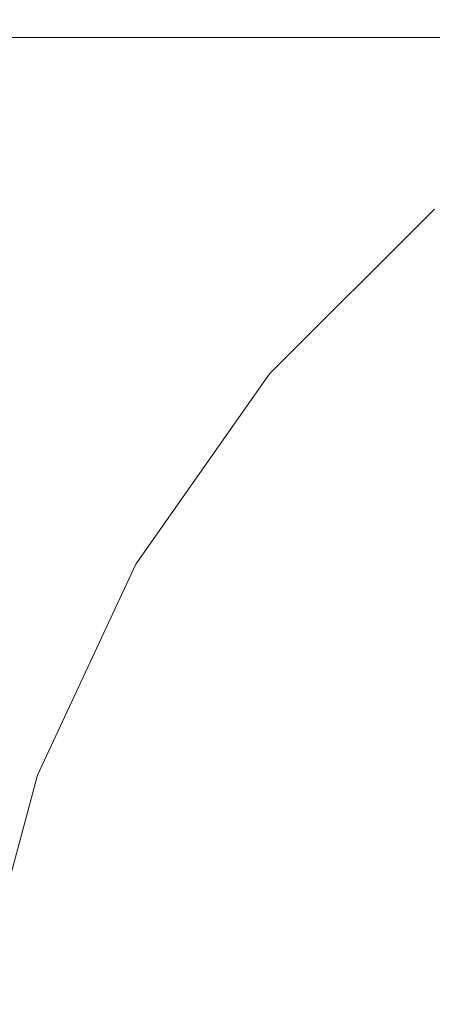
# Model space of a CAD drawing. Header units: millimetres. Extents: x -30280 to 309309, y -17460 to 4378.
# Tile 227 of 256: x 119978 to 119989, y -11008 to -10983. Entities that reach past the tile are written whole.
import ezdxf

# ---------------------------------------------------------------- set-up
doc = ezdxf.new("R2010")
doc.units = ezdxf.units.MM
doc.header["$MEASUREMENT"] = 0
doc.linetypes.add('Wipeout_Contour', pattern=[1000, 0, -1000])
doc.layers.add('P1_PLANTA PRIMERA_3_Nuevo_08_E_Envans secs', color=7, linetype='Continuous')
doc.layers.add('P1_PLANTA PRIMERA_3_Nuevo_09_EI_Mobiliari general', color=7, linetype='Continuous')
doc.layers.add('P1_PLANTA PRIMERA_3_Nuevo_09_EI_Mobiliari general_Pluma_Nº__1', color=7, linetype='Continuous', lineweight=5)

msp = doc.modelspace()

# ---------------------------------------------------------------- wipeouts: each hides what was drawn before it
at = {"color": 254, "linetype": 'Wipeout_Contour', "lineweight": 0, "ltscale": 744380.35708}
msp.add_wipeout([(125602.392, -8989.05), (119928.08, -8989.05), (119928.08, -9336.05), (125456.836, -9336.05), (125456.836, -11434.05), (125602.392, -11434.05)], dxfattribs=at).dxf.layer = 'P1_PLANTA PRIMERA_3_Nuevo_08_E_Envans secs'

# ---------------------------------------------------------------- next in the draw order: wipeouts: each hides what was drawn before it
at = {"color": 254, "linetype": 'Wipeout_Contour', "lineweight": 0, "ltscale": 13224043.01546531}
msp.add_wipeout([(124316.836, -9376.05), (119928.079, -9376.05), (119928.079, -11281.741), (119970.612, -11044.193), (119971.249, -11041.854), (119975.179, -11019.562), (119953.583, -11019.562), (119953.583, -10963.994), (119967.219, -10537.884), (120389.947, -10537.884), (120403.511, -10963.994), (120403.583, -11019.562), (120381.987, -11019.562), (120385.917, -11041.854), (120386.554, -11044.193), (120428.583, -11278.93), (120470.612, -11044.193), (120471.249, -11041.854), (120475.179, -11019.562), (120453.583, -11019.562), (120453.583, -10963.994), (120467.219, -10537.884), (120889.947, -10537.884), (120903.511, -10963.994), (120903.583, -11019.562), (120881.987, -11019.562), (120885.917, -11041.854), (120886.554, -11044.193), (120928.583, -11278.93), (120970.612, -11044.193), (120971.249, -11041.854), (120975.179, -11019.562), (120953.583, -11019.562), (120953.583, -10963.994), (120967.219, -10537.884), (121389.947, -10537.884), (121403.511, -10963.994), (121403.583, -11019.562), (121381.987, -11019.562), (121385.917, -11041.854), (121386.554, -11044.193), (121428.583, -11278.93), (121470.612, -11044.193), (121471.249, -11041.854), (121475.179, -11019.562), (121453.583, -11019.562), (121453.583, -10963.994), (121467.219, -10537.884), (121889.947, -10537.884), (121903.511, -10963.994), (121903.583, -11019.562), (121881.987, -11019.562), (121885.917, -11041.854), (121886.554, -11044.193), (121928.583, -11278.93), (121970.612, -11044.193), (121971.249, -11041.854), (121975.179, -11019.562), (121953.583, -11019.562), (121953.583, -10963.994), (121967.219, -10537.884), (122389.947, -10537.884), (122403.511, -10963.994), (122403.583, -11019.562), (122381.987, -11019.563), (122385.917, -11041.854), (122386.554, -11044.193), (122428.583, -11278.93), (122470.612, -11044.193), (122471.249, -11041.854), (122475.179, -11019.562), (122453.583, -11019.562), (122453.583, -10963.994), (122467.219, -10537.884), (122889.947, -10537.884), (122903.511, -10963.994), (122903.583, -11019.562), (122881.987, -11019.563), (122885.917, -11041.854), (122886.554, -11044.193), (122928.583, -11278.93), (122970.612, -11044.193), (122971.249, -11041.854), (122975.179, -11019.562), (122953.583, -11019.562), (122953.583, -10963.994), (122967.219, -10537.884), (123389.947, -10537.884), (123403.511, -10963.994), (123403.583, -11019.562), (123381.987, -11019.563), (123385.917, -11041.854), (123386.554, -11044.193), (123428.583, -11278.93), (123470.612, -11044.193), (123471.249, -11041.854), (123475.179, -11019.562), (123453.583, -11019.562), (123453.583, -10963.994), (123467.219, -10537.884), (123889.947, -10537.884), (123903.511, -10963.994), (123903.583, -11019.562), (123881.987, -11019.563), (123885.917, -11041.854), (123886.554, -11044.193), (123947.763, -11386.05), (124316.836, -11386.05)], dxfattribs=at).dxf.layer = 'P1_PLANTA PRIMERA_3_Nuevo_08_E_Envans secs'

# ---------------------------------------------------------------- next in the draw order: wipeouts: each hides what was drawn before it
at = {"color": 254, "linetype": 'Wipeout_Contour', "lineweight": 0, "ltscale": 1204810.577988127}
msp.add_wipeout([(119953.583, -10983.748), (119953.583, -11019.295), (119975.227, -11019.295), (119977.292, -11007.583), (119978.784, -11002.016), (119981.223, -10996.794), (119984.533, -10992.075), (119988.614, -10988.004), (119993.34, -10984.706), (119995.405, -10983.748)], dxfattribs=at).dxf.layer = 'P1_PLANTA PRIMERA_3_Nuevo_09_EI_Mobiliari general'

# ---------------------------------------------------------------- next in the draw order: wipeouts: each hides what was drawn before it
at = {"color": 254, "linetype": 'Wipeout_Contour', "lineweight": 0, "ltscale": 482715.789809}
msp.add_wipeout([(119953.583, -10972.213), (119953.583, -10983.748), (120403.583, -10983.748), (120403.583, -10972.213)], dxfattribs=at).dxf.layer = 'P1_PLANTA PRIMERA_3_Nuevo_09_EI_Mobiliari general'
at = {"color": 254, "linetype": 'Wipeout_Contour', "lineweight": 0, "ltscale": 361445.877689}
msp.add_wipeout([(119978.899, -11002.058), (119977.411, -11007.604), (119979.238, -11002.181)], dxfattribs=at).dxf.layer = 'P1_PLANTA PRIMERA_3_Nuevo_09_EI_Mobiliari general'

# ---------------------------------------------------------------- next in the draw order: linework, layer by layer
at = {"layer": 'P1_PLANTA PRIMERA_3_Nuevo_09_EI_Mobiliari general_Pluma_Nº__1', "color": 7, "linetype": 'Continuous', "lineweight": 5}
msp.add_line((119953.583, -10983.748), (120403.583, -10983.748), dxfattribs=at)

# ---------------------------------------------------------------- next in the draw order: wipeouts: each hides what was drawn before it
at = {"color": 254, "linetype": 'Wipeout_Contour', "lineweight": 0, "ltscale": 361450.64936}
msp.add_wipeout([(119981.328, -10996.854), (119978.899, -11002.058), (119981.641, -10997.035)], dxfattribs=at).dxf.layer = 'P1_PLANTA PRIMERA_3_Nuevo_09_EI_Mobiliari general'
at = {"color": 254, "linetype": 'Wipeout_Contour', "lineweight": 0, "ltscale": 361449.245238}
msp.add_wipeout([(119979.791, -11002.383), (119978.347, -11007.769), (119980.543, -11002.657)], dxfattribs=at).dxf.layer = 'P1_PLANTA PRIMERA_3_Nuevo_09_EI_Mobiliari general'

# ---------------------------------------------------------------- next in the draw order: linework, layer by layer
at = {"layer": 'P1_PLANTA PRIMERA_3_Nuevo_09_EI_Mobiliari general_Pluma_Nº__1', "color": 7, "linetype": 'Continuous', "lineweight": 5}
msp.add_line((119977.291, -11007.583), (119978.785, -11002.016), dxfattribs=at)

# ---------------------------------------------------------------- next in the draw order: wipeouts: each hides what was drawn before it
at = {"color": 254, "linetype": 'Wipeout_Contour', "lineweight": 0, "ltscale": 361458.237592}
msp.add_wipeout([(119984.626, -10992.153), (119981.328, -10996.854), (119984.902, -10992.386)], dxfattribs=at).dxf.layer = 'P1_PLANTA PRIMERA_3_Nuevo_09_EI_Mobiliari general'
at = {"color": 254, "linetype": 'Wipeout_Contour', "lineweight": 0, "ltscale": 361453.808351}
msp.add_wipeout([(119982.151, -10997.33), (119979.791, -11002.383), (119982.843, -10997.731)], dxfattribs=at).dxf.layer = 'P1_PLANTA PRIMERA_3_Nuevo_09_EI_Mobiliari general'
at = {"color": 254, "linetype": 'Wipeout_Contour', "lineweight": 0, "ltscale": 361451.824734}
msp.add_wipeout([(119980.543, -11002.657), (119979.135, -11007.908), (119981.469, -11002.994)], dxfattribs=at).dxf.layer = 'P1_PLANTA PRIMERA_3_Nuevo_09_EI_Mobiliari general'

# ---------------------------------------------------------------- next in the draw order: wipeouts: each hides what was drawn before it
at = {"color": 254, "linetype": 'Wipeout_Contour', "lineweight": 0, "ltscale": 361468.388114}
msp.add_wipeout([(119988.692, -10988.098), (119984.626, -10992.153), (119988.923, -10988.374)], dxfattribs=at).dxf.layer = 'P1_PLANTA PRIMERA_3_Nuevo_09_EI_Mobiliari general'
at = {"color": 254, "linetype": 'Wipeout_Contour', "lineweight": 0, "ltscale": 361461.109257}
msp.add_wipeout([(119985.353, -10992.765), (119982.151, -10997.33), (119985.966, -10993.28)], dxfattribs=at).dxf.layer = 'P1_PLANTA PRIMERA_3_Nuevo_09_EI_Mobiliari general'
at = {"color": 254, "linetype": 'Wipeout_Contour', "lineweight": 0, "ltscale": 361456.248393}
msp.add_wipeout([(119982.843, -10997.731), (119980.543, -11002.657), (119983.697, -10998.224)], dxfattribs=at).dxf.layer = 'P1_PLANTA PRIMERA_3_Nuevo_09_EI_Mobiliari general'
at = {"color": 254, "linetype": 'Wipeout_Contour', "lineweight": 0, "ltscale": 481940.167352}
msp.add_wipeout([(119981.469, -11002.994), (119980.106, -11008.079), (119981.231, -11008.278), (119982.543, -11003.385)], dxfattribs=at).dxf.layer = 'P1_PLANTA PRIMERA_3_Nuevo_09_EI_Mobiliari general'

# ---------------------------------------------------------------- next in the draw order: linework, layer by layer
at = {"layer": 'P1_PLANTA PRIMERA_3_Nuevo_09_EI_Mobiliari general_Pluma_Nº__1', "color": 7, "linetype": 'Continuous', "lineweight": 5}
msp.add_line((119978.785, -11002.016), (119981.223, -10996.794), dxfattribs=at)

# ---------------------------------------------------------------- next in the draw order: wipeouts: each hides what was drawn before it
at = {"color": 254, "linetype": 'Wipeout_Contour', "lineweight": 0, "ltscale": 361470.895692}
msp.add_wipeout([(119989.301, -10988.826), (119985.353, -10992.765), (119989.815, -10989.44)], dxfattribs=at).dxf.layer = 'P1_PLANTA PRIMERA_3_Nuevo_09_EI_Mobiliari general'
at = {"color": 254, "linetype": 'Wipeout_Contour', "lineweight": 0, "ltscale": 361463.338129}
msp.add_wipeout([(119985.966, -10993.28), (119982.843, -10997.731), (119986.72, -10993.914)], dxfattribs=at).dxf.layer = 'P1_PLANTA PRIMERA_3_Nuevo_09_EI_Mobiliari general'
at = {"color": 254, "linetype": 'Wipeout_Contour', "lineweight": 0, "ltscale": 481945.412532}
msp.add_wipeout([(119983.697, -10998.224), (119981.469, -11002.994), (119982.543, -11003.385), (119984.686, -10998.796)], dxfattribs=at).dxf.layer = 'P1_PLANTA PRIMERA_3_Nuevo_09_EI_Mobiliari general'

# ---------------------------------------------------------------- next in the draw order: wipeouts: each hides what was drawn before it
at = {"color": 254, "linetype": 'Wipeout_Contour', "lineweight": 0, "ltscale": 361472.848256}
msp.add_wipeout([(119989.815, -10989.44), (119985.966, -10993.28), (119990.447, -10990.196)], dxfattribs=at).dxf.layer = 'P1_PLANTA PRIMERA_3_Nuevo_09_EI_Mobiliari general'
at = {"color": 254, "linetype": 'Wipeout_Contour', "lineweight": 0, "ltscale": 481954.042611}
msp.add_wipeout([(119986.72, -10993.914), (119983.697, -10998.224), (119984.686, -10998.796), (119987.595, -10994.649)], dxfattribs=at).dxf.layer = 'P1_PLANTA PRIMERA_3_Nuevo_09_EI_Mobiliari general'
at = {"color": 254, "linetype": 'Wipeout_Contour', "lineweight": 0, "ltscale": 481944.890541}
msp.add_wipeout([(119981.231, -11008.278), (119982.476, -11008.497), (119983.73, -11003.818), (119982.543, -11003.385)], dxfattribs=at).dxf.layer = 'P1_PLANTA PRIMERA_3_Nuevo_09_EI_Mobiliari general'

# ---------------------------------------------------------------- next in the draw order: linework, layer by layer
at = {"layer": 'P1_PLANTA PRIMERA_3_Nuevo_09_EI_Mobiliari general_Pluma_Nº__1', "color": 7, "linetype": 'Continuous', "lineweight": 5}
msp.add_line((119981.223, -10996.794), (119984.533, -10992.075), dxfattribs=at)

# ---------------------------------------------------------------- next in the draw order: wipeouts: each hides what was drawn before it
at = {"color": 254, "linetype": 'Wipeout_Contour', "lineweight": 0, "ltscale": 481965.793031}
msp.add_wipeout([(119990.447, -10990.196), (119986.72, -10993.914), (119987.595, -10994.649), (119991.181, -10991.072)], dxfattribs=at).dxf.layer = 'P1_PLANTA PRIMERA_3_Nuevo_09_EI_Mobiliari general'
at = {"color": 254, "linetype": 'Wipeout_Contour', "lineweight": 0, "ltscale": 481949.921098}
msp.add_wipeout([(119982.543, -11003.385), (119983.73, -11003.818), (119985.78, -10999.429), (119984.686, -10998.796)], dxfattribs=at).dxf.layer = 'P1_PLANTA PRIMERA_3_Nuevo_09_EI_Mobiliari general'

# ---------------------------------------------------------------- next in the draw order: wipeouts: each hides what was drawn before it
at = {"color": 254, "linetype": 'Wipeout_Contour', "lineweight": 0, "ltscale": 481958.199123}
msp.add_wipeout([(119984.686, -10998.796), (119985.78, -10999.429), (119988.562, -10995.463), (119987.595, -10994.649)], dxfattribs=at).dxf.layer = 'P1_PLANTA PRIMERA_3_Nuevo_09_EI_Mobiliari general'
at = {"color": 254, "linetype": 'Wipeout_Contour', "lineweight": 0, "ltscale": 481950.015907}
msp.add_wipeout([(119983.73, -11003.818), (119982.476, -11008.497), (119983.802, -11008.731), (119984.996, -11004.279)], dxfattribs=at).dxf.layer = 'P1_PLANTA PRIMERA_3_Nuevo_09_EI_Mobiliari general'

# ---------------------------------------------------------------- next in the draw order: wipeouts: each hides what was drawn before it
at = {"color": 254, "linetype": 'Wipeout_Contour', "lineweight": 0, "ltscale": 481969.470693}
msp.add_wipeout([(119987.595, -10994.649), (119988.562, -10995.463), (119991.992, -10992.042), (119991.181, -10991.072)], dxfattribs=at).dxf.layer = 'P1_PLANTA PRIMERA_3_Nuevo_09_EI_Mobiliari general'
at = {"color": 254, "linetype": 'Wipeout_Contour', "lineweight": 0, "ltscale": 481954.813806}
msp.add_wipeout([(119985.78, -10999.429), (119983.73, -11003.818), (119984.996, -11004.279), (119986.946, -11000.103)], dxfattribs=at).dxf.layer = 'P1_PLANTA PRIMERA_3_Nuevo_09_EI_Mobiliari general'

# ---------------------------------------------------------------- next in the draw order: linework, layer by layer
at = {"layer": 'P1_PLANTA PRIMERA_3_Nuevo_09_EI_Mobiliari general_Pluma_Nº__1', "color": 7, "linetype": 'Continuous', "lineweight": 5}
msp.add_line((119984.533, -10992.075), (119988.614, -10988.004), dxfattribs=at)

# ---------------------------------------------------------------- next in the draw order: wipeouts: each hides what was drawn before it
at = {"color": 254, "linetype": 'Wipeout_Contour', "lineweight": 0, "ltscale": 481962.709981}
msp.add_wipeout([(119988.562, -10995.463), (119985.78, -10999.429), (119986.946, -11000.103), (119989.593, -10996.33)], dxfattribs=at).dxf.layer = 'P1_PLANTA PRIMERA_3_Nuevo_09_EI_Mobiliari general'
at = {"color": 254, "linetype": 'Wipeout_Contour', "lineweight": 0, "ltscale": 481955.387642}
msp.add_wipeout([(119984.996, -11004.279), (119983.802, -11008.731), (119985.17, -11008.972), (119986.301, -11004.755)], dxfattribs=at).dxf.layer = 'P1_PLANTA PRIMERA_3_Nuevo_09_EI_Mobiliari general'

# ---------------------------------------------------------------- next in the draw order: wipeouts: each hides what was drawn before it
at = {"color": 254, "linetype": 'Wipeout_Contour', "lineweight": 0, "ltscale": 481959.941926}
msp.add_wipeout([(119986.946, -11000.103), (119984.996, -11004.279), (119986.301, -11004.755), (119988.148, -11000.798)], dxfattribs=at).dxf.layer = 'P1_PLANTA PRIMERA_3_Nuevo_09_EI_Mobiliari general'

# ---------------------------------------------------------------- next in the draw order: wipeouts: each hides what was drawn before it
at = {"color": 254, "linetype": 'Wipeout_Contour', "lineweight": 0, "ltscale": 481967.43807}
msp.add_wipeout([(119989.593, -10996.33), (119986.946, -11000.103), (119988.148, -11000.798), (119990.656, -10997.224)], dxfattribs=at).dxf.layer = 'P1_PLANTA PRIMERA_3_Nuevo_09_EI_Mobiliari general'
at = {"color": 254, "linetype": 'Wipeout_Contour', "lineweight": 0, "ltscale": 481960.842479}
msp.add_wipeout([(119986.301, -11004.755), (119985.17, -11008.972), (119986.538, -11009.214), (119987.606, -11005.23)], dxfattribs=at).dxf.layer = 'P1_PLANTA PRIMERA_3_Nuevo_09_EI_Mobiliari general'

# ---------------------------------------------------------------- next in the draw order: wipeouts: each hides what was drawn before it
at = {"color": 254, "linetype": 'Wipeout_Contour', "lineweight": 0, "ltscale": 481965.149603}
msp.add_wipeout([(119988.148, -11000.798), (119986.301, -11004.755), (119987.606, -11005.23), (119989.351, -11001.494)], dxfattribs=at).dxf.layer = 'P1_PLANTA PRIMERA_3_Nuevo_09_EI_Mobiliari general'

# ---------------------------------------------------------------- next in the draw order: wipeouts: each hides what was drawn before it
at = {"color": 254, "linetype": 'Wipeout_Contour', "lineweight": 0, "ltscale": 481972.239717}
msp.add_wipeout([(119990.656, -10997.224), (119988.148, -11000.798), (119989.351, -11001.494), (119991.719, -10998.118)], dxfattribs=at).dxf.layer = 'P1_PLANTA PRIMERA_3_Nuevo_09_EI_Mobiliari general'
at = {"color": 254, "linetype": 'Wipeout_Contour', "lineweight": 0, "ltscale": 481966.214655}
msp.add_wipeout([(119987.606, -11005.23), (119986.538, -11009.214), (119987.865, -11009.447), (119988.872, -11005.692)], dxfattribs=at).dxf.layer = 'P1_PLANTA PRIMERA_3_Nuevo_09_EI_Mobiliari general'

# ---------------------------------------------------------------- next in the draw order: wipeouts: each hides what was drawn before it
at = {"color": 254, "linetype": 'Wipeout_Contour', "lineweight": 0, "ltscale": 481970.278608}
msp.add_wipeout([(119989.351, -11001.494), (119987.606, -11005.23), (119988.872, -11005.692), (119990.517, -11002.168)], dxfattribs=at).dxf.layer = 'P1_PLANTA PRIMERA_3_Nuevo_09_EI_Mobiliari general'

# ---------------------------------------------------------------- next in the draw order: wipeouts: each hides what was drawn before it
at = {"color": 254, "linetype": 'Wipeout_Contour', "lineweight": 0, "ltscale": 481971.340947}
msp.add_wipeout([(119987.865, -11009.447), (119989.109, -11009.667), (119990.059, -11006.124), (119988.872, -11005.692)], dxfattribs=at).dxf.layer = 'P1_PLANTA PRIMERA_3_Nuevo_09_EI_Mobiliari general'

doc.saveas('drawing.dxf')
